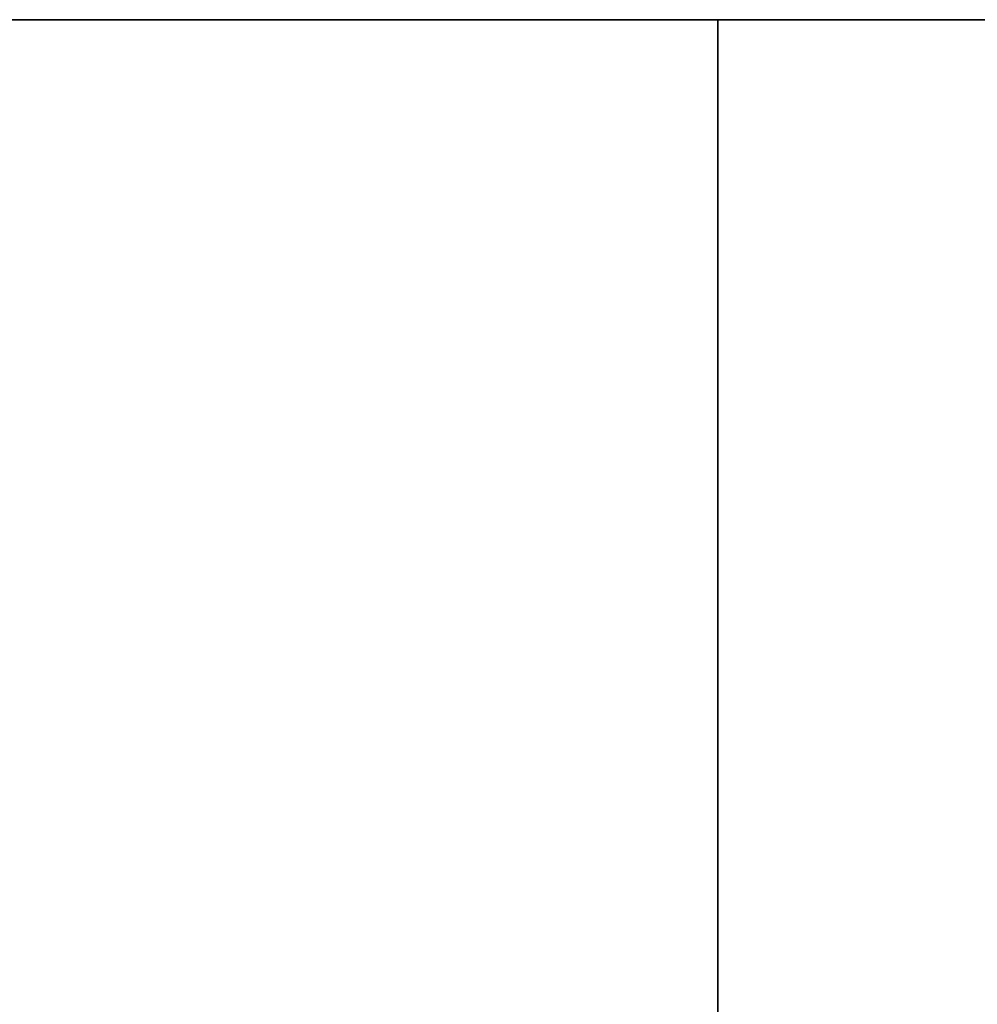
# Model space of a CAD drawing. Header units: millimetres. Extents: x -523 to 5173, y -130 to 66.
# Tile 132 of 256: x -394 to -365, y 10 to 40. Entities that reach past the tile are written whole.
import ezdxf

# ---------------------------------------------------------------- set-up
doc = ezdxf.new("R2010")
doc.units = ezdxf.units.MM
doc.layers.add('151', color=7, linetype='Continuous', true_color=0xffffff)

# ---------------------------------------------------------------- blocks, each defined once
blk = doc.blocks.new('UG_SURFACE_009')
at = {"layer": '151', "color": 252, "linetype": 'Continuous', "lineweight": 35}
for points in [[(-522.5, -46, -8), (-522.5, 40, -8), (-372.5, 40, -8), (-372.5, -46, -8)], [(-522.5, 40, 2207), (522.5, 40, 2207), (372.5, 40, 2057), (-372.5, 40, 2057)], [(-372.5, 40, 2057), (-372.5, 40, -8), (-522.5, 40, -8), (-522.5, 40, 2207)], [(522.5, -46, 2207), (522.5, 40, 2207), (-522.5, 40, 2207), (-522.5, -46, 2207)], [(-372.5, -46, -8), (-372.5, 40, -8), (-372.5, 40, 2057), (-372.5, -46, 2057)], [(-372.5, -46, 2057), (-372.5, 40, 2057), (372.5, 40, 2057), (372.5, -46, 2057)]]:
    blk.add_3dface(points, dxfattribs=at)

msp = doc.modelspace()

# ---------------------------------------------------------------- linework, layer by layer
at = {"layer": '151', "color": 253, "linetype": 'Continuous', "lineweight": -3}
for p, q in [((-522.5, 40, 2207), (522.5, 40, 2207)), ((-522.5, 40, -8), (-372.5, 40, -8)), ((-372.5, 40, 2057), (-372.5, 40, -8)), ((-372.5, -46, 2057), (-372.5, 40, 2057)), ((372.5, 40, 2057), (-372.5, 40, 2057)), ((-372.5, 40, -8), (-372.5, -46, -8))]:
    msp.add_line(p, q, dxfattribs=at)

# ---------------------------------------------------------------- block references
msp.add_blockref('UG_SURFACE_009', (0, 0), dxfattribs=at)

doc.saveas('drawing.dxf')
